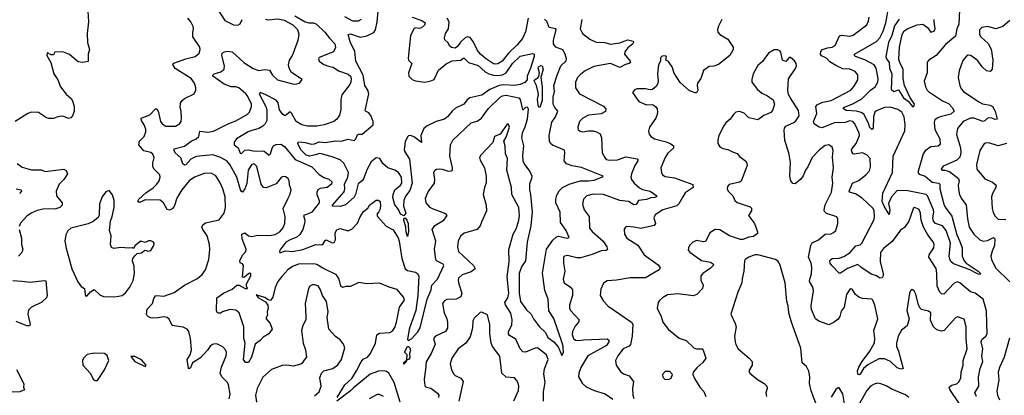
# Model space of a CAD drawing. Extents: x 1954678 to 2060275, y 904822 to 1016299.
# Tile 53 of 256: x 1968064 to 1976547, y 936995 to 940233. Entities that reach past the tile are written whole.
import ezdxf

# ---------------------------------------------------------------- set-up
doc = ezdxf.new("R2010")
doc.units = 0

msp = doc.modelspace()

# ---------------------------------------------------------------- linework, layer by layer
at = {"layer": '0CON20XD'}
for points in [[(1971445, 940253.8), (1971528.8, 940225), (1971557.5, 940205), (1971552.9, 940185), (1971525, 940163.6), (1971505, 940157.1), (1971475, 940161.5), (1971462.4, 940157.6), (1971430.5, 940095), (1971410.8, 939900.8), (1971414.2, 939884.2), (1971442.5, 939855), (1971413.1, 939775), (1971415.6, 939745), (1971445, 939716.9), (1971475.5, 939704.5), (1971555, 939695.4), (1971605, 939704.6), (1971635, 939717.9), (1971672.8, 939797.2), (1971737.2, 939852.8), (1971790.5, 939879.5), (1971865, 939884.8), (1971885, 939900.5), (1971895, 939900.5), (1971901.5, 939891.5), (1971930.9, 939865), (1972015, 939839), (1972074.6, 939784.6), (1972105, 939766.7), (1972145, 939754), (1972185, 939751), (1972223, 939757), (1972255, 939775.3), (1972310.5, 939855), (1972375, 939919.1), (1972482.6, 939942.6), (1972496.7, 939935), (1972497.6, 939915), (1972466.4, 939815), (1972435.4, 939745), (1972437.7, 939715), (1972415, 939690), (1972376.2, 939673.8), (1972325, 939664.4), (1972235, 939671.8), (1972195, 939665.2), (1972115, 939631.3), (1972045, 939582.5), (1971941.7, 939558.3), (1971918.5, 939541.5), (1971889.4, 939505), (1971819.8, 939470.2), (1971788.9, 939445), (1971753, 939397), (1971724, 939376), (1971652.5, 939355), (1971575, 939317.6), (1971544.8, 939295.2), (1971519.6, 939235), (1971526.7, 939175), (1971465, 939220.6), (1971435, 939234.2), (1971415, 939230.8), (1971405, 939222), (1971385, 939180), (1971377.9, 939115), (1971381.8, 939095), (1971421.2, 939031.2), (1971445.9, 938824.1), (1971425, 938761.2), (1971387.1, 938712.9), (1971373.5, 938675), (1971371.1, 938625), (1971390, 938565), (1971375, 938541.2), (1971344, 938555), (1971326.6, 938596.6), (1971296.2, 938636.2), (1971279.7, 938699.7), (1971282.1, 938725), (1971297.5, 938765), (1971344.2, 938805), (1971357.6, 938825), (1971352.8, 938875), (1971326.7, 938915), (1971295, 938936.8), (1971236.5, 938955), (1971192.8, 938992.8), (1971165.9, 939035.9), (1971135, 939042.3), (1971092.9, 939007.1), (1971056.9, 938943.1), (1971025, 938860), (1971015, 938844.3), (1970981.3, 938818.7), (1970956.6, 938725), (1970945, 938703.9), (1970872.2, 938637.8), (1970825, 938623.5), (1970758.8, 938625), (1970758.9, 938635), (1970859.7, 938750.2), (1970865.4, 938775), (1970864, 938815), (1970891.5, 938875), (1970897.5, 938915), (1970857.5, 938995), (1970825, 939023.3), (1970755, 939051.5), (1970665, 939077.8), (1970645, 939078.5), (1970625, 939069.3), (1970565, 939056.7), (1970532.1, 939065), (1970485, 939111.2), (1970460.6, 939165), (1970465, 939181.2), (1970525, 939174.4), (1970578.5, 939158.5), (1970605, 939162.1), (1970645, 939179.5), (1970695, 939175.2), (1970785, 939189.8), (1970835, 939185.2), (1970895, 939202.1), (1970945, 939191.1), (1970960.5, 939205), (1970975, 939239.2), (1970985, 939245.7), (1971015, 939246.7), (1971109.5, 939325), (1971110.5, 939355), (1971092.4, 939402.4), (1971071.1, 939431.1), (1971043.1, 939443.1), (1971040, 939450), (1971071.1, 939595), (1971064, 939625), (1971038.6, 939665), (1971022.6, 939755), (1970959.2, 939875), (1970950.7, 939960.7), (1970913.7, 940033.7), (1970895.5, 940105), (1970915, 940112.1), (1970997.2, 940082.8), (1971055, 940093.8), (1971115, 940121.5), (1971128.8, 940145), (1971144.6, 940215), (1971156.1, 940335)], [(1976160.7, 940315), (1976155.5, 940195), (1976136.9, 940155), (1976128, 940092), (1976041.8, 940018.2), (1975960, 939925), (1975895.8, 939884.2), (1975882.7, 939867.3), (1975881.4, 939775), (1975857.7, 939702.3), (1975867.1, 939655), (1975881.4, 939625), (1975892.9, 939615), (1976015.9, 939534.1), (1976065, 939509.4), (1976096.9, 939475), (1976114.3, 939445), (1976085, 939418.6), (1975994.2, 939395), (1975967.5, 939385), (1975949.8, 939370.2), (1975943.6, 939346.4), (1975949.1, 939285), (1975990.7, 939205), (1975994.4, 939155.6), (1975977, 939143), (1975915, 939135.4), (1975865, 939102.5), (1975848.5, 939075), (1975801.8, 938915), (1975815, 938901.1), (1975865, 938883.5), (1975925, 938832.4), (1975982.4, 938822.4), (1975992.2, 938815), (1975990.9, 938775), (1976025, 938641.4), (1976036.2, 938616.2), (1976095, 938538), (1976136.8, 938376.8), (1976165, 938322), (1976183.5, 938265), (1976183.9, 938193.9), (1976201.4, 938155), (1976219.4, 938135), (1976322.2, 938065), (1976342.5, 938045), (1976335, 938037.5), (1976315, 938042.5), (1976245, 938079.4), (1976109.2, 938129.2), (1976087.8, 938147.8), (1976077.1, 938167.1), (1976072.4, 938195), (1976084.1, 938305), (1976045.4, 938415.4), (1976015, 938455.3), (1975955, 938474.6), (1975937.1, 938495), (1975932.5, 938525), (1975940.8, 938575), (1975938.4, 938595), (1975885.9, 938715), (1975875, 938726.1), (1975715, 938758.5), (1975625, 938760), (1975573.8, 938705), (1975548.9, 938648.9), (1975561.1, 938595), (1975555, 938553.8), (1975512.7, 938625), (1975496.2, 938666.2), (1975501.9, 938738.1), (1975583.1, 938915), (1975590.3, 939055), (1975689.4, 939275), (1975693.7, 939325), (1975683.6, 939395), (1975663.1, 939435), (1975629.2, 939459.2), (1975565, 939480), (1975515, 939475.8), (1975445, 939447.9), (1975432.3, 939435), (1975420, 939395), (1975418.7, 939295), (1975405, 939286.2), (1975386, 939305), (1975378.5, 939335), (1975337.6, 939417.6), (1975315, 939433.1), (1975275, 939444.2), (1975185, 939450), (1975160.9, 939465), (1975163.1, 939475), (1975242.6, 939507.4), (1975318.3, 939551.7), (1975394.2, 939625.8), (1975433.8, 939655), (1975457.5, 939695), (1975460.7, 939725), (1975443.6, 939815), (1975426.6, 939845), (1975345, 939886.5), (1975264.4, 939914.4), (1975255.5, 939925), (1975255.5, 939935), (1975446.3, 940043.7), (1975475, 940075.5), (1975502.7, 940135), (1975525, 940204.2), (1975548.3, 940331.7)], [(1968650.8, 940305), (1968655.7, 940215), (1968645.6, 940115), (1968648.6, 940035), (1968664.4, 939975), (1968653.3, 939935), (1968655, 939873.3), (1968605, 939863.8), (1968568.3, 939868.3), (1968493.6, 939933.6), (1968435, 939956), (1968368.3, 939951.7), (1968355, 939930), (1968335, 939930), (1968305, 939947.5), (1968300, 939945), (1968297.5, 939925), (1968332.5, 939862.5), (1968359.2, 939765), (1968394, 939715), (1968416.2, 939655), (1968465, 939591.2), (1968509.7, 939549.7), (1968523.3, 939525), (1968534.2, 939484.2), (1968534.2, 939445), (1968519.2, 939405), (1968505, 939386), (1968485, 939380), (1968445, 939399.2), (1968425, 939400), (1968385, 939393.1), (1968355, 939380), (1968315, 939380), (1968295, 939386.5), (1968225, 939433.1), (1968165, 939435.5), (1968135, 939423.3), (1968025, 939353.8)], [(1969869.2, 936965), (1969878.7, 937005), (1969864.6, 937085), (1969853.6, 937105), (1969804.8, 937154.8), (1969792, 937185), (1969803, 937237), (1969844.2, 937335), (1969846, 937365), (1969837.3, 937387.3), (1969813.6, 937413.6), (1969767.5, 937435), (1969745, 937438.8), (1969725, 937434), (1969705, 937419.2), (1969682.5, 937385), (1969621.8, 937318.3), (1969553.1, 937275), (1969535, 937230.8), (1969525, 937222.9), (1969517.5, 937225), (1969507.6, 937302.4), (1969533.5, 937345), (1969543.4, 937386.6), (1969536.9, 937485), (1969522, 937545), (1969506.7, 937565), (1969473.2, 937583.2), (1969378.1, 937598.1), (1969351.1, 937651.1), (1969335, 937666.9), (1969305, 937672.2), (1969255, 937663.2), (1969205, 937659.2), (1969185, 937664.6), (1969165, 937677.9), (1969157.1, 937695), (1969163.8, 937736.2), (1969208.5, 937785), (1969220.8, 937829.2), (1969235, 937851.2), (1969245, 937855.7), (1969305, 937849.2), (1969395, 937880.6), (1969484.2, 937945), (1969595, 938002), (1969636, 938035), (1969665, 938076.7), (1969694, 938165), (1969702.3, 938247.7), (1969700, 938295), (1969679.8, 938369.8), (1969640.8, 938425), (1969634, 938445), (1969641.2, 938465), (1969665, 938482.9), (1969782.1, 938507.9), (1969826.5, 938565), (1969836.9, 938615), (1969833.4, 938706.6), (1969815.6, 938775), (1969789.2, 938830.8), (1969755, 938886.9), (1969715, 938909.5), (1969655, 938907.3), (1969569.2, 938875), (1969525, 938843.6), (1969460, 938765), (1969417.1, 938695), (1969396.2, 938623.8), (1969378, 938602), (1969355, 938591.1), (1969335, 938595.8), (1969302.7, 938655), (1969275, 938676.4), (1969145, 938678.5), (1969105, 938658.6), (1969085, 938660), (1969084.2, 938675), (1969092, 938685), (1969150.6, 938739.4), (1969215, 938784.4), (1969244.4, 938815), (1969265.6, 938845), (1969275.7, 938875), (1969271.2, 938895), (1969223.6, 938943.6), (1969211.9, 938965), (1969210, 938995), (1969222.9, 939045), (1969212.6, 939072.6), (1969195, 939089.2), (1969135, 939101.1), (1969091.4, 939155), (1969097.5, 939185), (1969136.9, 939225), (1969151.8, 939265), (1969149.8, 939289.8), (1969136.7, 939326.7), (1969113.1, 939365), (1969110, 939385), (1969185, 939411.8), (1969235, 939465.7), (1969245, 939463.8), (1969258.1, 939445), (1969277.5, 939355), (1969293.1, 939335), (1969323.6, 939313.6), (1969406.4, 939313.6), (1969442.7, 939337.3), (1969454, 939355), (1969459.2, 939385), (1969455.6, 939445), (1969446.9, 939475), (1969450, 939515), (1969462.9, 939535), (1969485, 939552.9), (1969566.3, 939593.7), (1969580.8, 939625), (1969581.4, 939645), (1969570, 939685), (1969541.1, 939725), (1969403.1, 939813.1), (1969384.2, 939845.8), (1969391.9, 939858.1), (1969495.5, 939894.5), (1969575, 939914.4), (1969610.8, 939945), (1969618.6, 939975), (1969615.7, 939995), (1969555.5, 940085.5), (1969555.5, 940124.5), (1969561.9, 940155), (1969558.1, 940175), (1969540, 940215), (1969512.2, 940245)], [(1969774.4, 940315), (1969832.9, 940225), (1969905, 940188.6), (1969945, 940186.2), (1969965, 940196.7), (1969981.4, 940235)], [(1970435, 940264.8), (1970525, 940213.9), (1970555, 940206.7), (1970596.9, 940206.9), (1970621.5, 940195), (1970692.7, 940125), (1970732.3, 940072.3), (1970779.2, 940025), (1970786, 939994), (1970766.9, 939955), (1970643.3, 939906.7), (1970637.8, 939895), (1970643.8, 939875), (1970685, 939847.6), (1970725, 939831.1), (1970765, 939822.9), (1970811.3, 939791.3), (1970895, 939762.2), (1970913.3, 939745), (1970919.6, 939725), (1970918.2, 939695), (1970908.9, 939675), (1970838.5, 939585), (1970831.1, 939545), (1970830.5, 939459.5), (1970819.7, 939410.3), (1970797.5, 939375), (1970770, 939355), (1970686.2, 939325), (1970624.7, 939315.3), (1970545, 939314.1), (1970496.2, 939325), (1970445, 939355.6), (1970407.2, 939427.2), (1970395, 939439.4), (1970355, 939407.8), (1970345, 939406.7), (1970331.9, 939415), (1970302.7, 939455), (1970292.1, 939515), (1970275, 939538.1), (1970185, 939585.5), (1970135, 939603.8), (1970128, 939595), (1970186.2, 939485), (1970192.2, 939455), (1970192.1, 939365), (1970179.5, 939335), (1970159.4, 939315), (1970125, 939294.2), (1970056.3, 939273.7), (1970031.4, 939265), (1969932.9, 939207.1), (1969912.1, 939177.9), (1969913.3, 939155), (1969947.7, 939127.7), (1969965, 939082), (1969975, 939080), (1970005, 939106.6), (1970035, 939109.7), (1970075, 939102.5), (1970169.1, 939099.1), (1970215, 939065.6), (1970225, 939076.9), (1970239.1, 939125), (1970252.1, 939145), (1970275, 939157.2), (1970315, 939160.4), (1970345, 939140.9), (1970436.6, 939026.6), (1970580, 938965), (1970645, 938899.2), (1970685, 938872.5), (1970727, 938857), (1970753.3, 938835), (1970751.2, 938815), (1970712.5, 938785), (1970652.7, 938777.3), (1970632.9, 938765), (1970622.9, 938745), (1970623.2, 938725), (1970644.7, 938674.7), (1970644.6, 938655), (1970581.8, 938575), (1970544.7, 938555.3), (1970510, 938545), (1970520.3, 938505), (1970518.4, 938475), (1970502.5, 938425), (1970479.1, 938380.9), (1970452.8, 938357.2), (1970393.9, 938336.1), (1970356.2, 938313.8), (1970306.9, 938245), (1970301.4, 938235), (1970305, 938224.3), (1970355, 938239.2), (1970415.9, 938235.9), (1970505, 938252.5), (1970615, 938295.7), (1970666.7, 938293.3), (1970678.7, 938301.3), (1970695, 938330.8), (1970705, 938334.3), (1970755, 938308.9), (1970775, 938311.4), (1970784.5, 938335), (1970783.2, 938395), (1970797.6, 938422.4), (1970826, 938434), (1970895, 938412.3), (1970930, 938430), (1970975, 938478.6), (1970997.3, 938532.7), (1971025, 938578.6), (1971062.7, 938607.3), (1971077, 938633), (1971135, 938677.5), (1971155, 938677.5), (1971170, 938665), (1971172.5, 938625), (1971167.1, 938595), (1971157, 938577), (1971140, 938555), (1971146.9, 938535), (1971221.9, 938451.9), (1971281.9, 938421.9), (1971325, 938352.9), (1971334.8, 938324.8), (1971356.3, 938175), (1971384.4, 938085), (1971405, 938071.5), (1971475, 938057.5), (1971491.8, 938045), (1971503.1, 938025), (1971493.9, 937855), (1971476.8, 937725), (1971418.4, 937565), (1971405.6, 937475), (1971415, 937466.7), (1971439, 937481), (1971495, 937542), (1971515, 937576.7), (1971575.7, 937825), (1971608.1, 937905), (1971614.6, 937945), (1971663.8, 937996.2), (1971717.1, 938115), (1971712, 938125), (1971656, 938155), (1971650.4, 938165), (1971637.5, 938255), (1971648.5, 938325), (1971617.3, 938425), (1971641.7, 938458.3), (1971718, 938505), (1971747.1, 938545), (1971735, 938559.1), (1971621, 938601), (1971599.4, 938615), (1971565.5, 938655), (1971560.8, 938695), (1971582.5, 938747.5), (1971637.1, 938825), (1971641.4, 938855), (1971631.2, 938915), (1971640, 938935), (1971655, 938944), (1971685, 938946.7), (1971705, 938945.6), (1971755, 938927.9), (1971781.3, 938928.7), (1971792, 938935), (1971793.1, 938955), (1971770.5, 939055), (1971774.4, 939154.4), (1971795, 939194.2), (1971955, 939344.2), (1972005, 939358.1), (1972044.2, 939385), (1972100, 939465), (1972205, 939565.3), (1972225, 939577.2), (1972255, 939581.3), (1972365, 939558.5), (1972375, 939544.2), (1972395, 939460), (1972405, 939457.5), (1972425, 939478.9), (1972435, 939480.6), (1972445.3, 939465), (1972436.2, 939375), (1972416.8, 939305), (1972393.2, 939255), (1972387.8, 939215), (1972404.7, 939145), (1972395.7, 939065), (1972398.4, 939015), (1972412.9, 938985), (1972459.6, 938925), (1972476.4, 938885), (1972474.6, 938865), (1972455.3, 938815), (1972456.2, 938765), (1972465.7, 938725), (1972480, 938575), (1972469.1, 938455), (1972437.1, 938315), (1972421.5, 938155), (1972387.3, 938102.7), (1972367.6, 938045), (1972367.9, 937875), (1972379.6, 937805), (1972431.2, 937731.2), (1972471.8, 937695), (1972490.4, 937655), (1972541.5, 937585), (1972595.2, 937535.2), (1972615, 937493.3), (1972665, 937454.5), (1972704.1, 937414.1), (1972735, 937338.8), (1972749.6, 937365), (1972746, 937415), (1972736.5, 937446.5), (1972665, 937658), (1972623.3, 937723.3), (1972616.7, 937825), (1972587.4, 937897.4), (1972567.1, 938047.1), (1972604.2, 938255), (1972657.4, 938332.6), (1972685, 938358.9), (1972705, 938366.5), (1972781.7, 938348.3), (1972798.8, 938355), (1972773.1, 938415), (1972723.6, 938483.6), (1972721.2, 938575), (1972684, 938655), (1972682.8, 938685), (1972690.9, 938719.1), (1972712.3, 938757.7), (1972741.4, 938785), (1972798.6, 938815), (1972865.5, 938834.5), (1972895, 938842.5), (1972965, 938842.6), (1973015, 938849.7), (1973080, 938875), (1973091.2, 938885), (1972905, 938958.1), (1972823.1, 938973.1), (1972775, 938989.5), (1972754.4, 939015), (1972762.2, 939085), (1972757.1, 939107.1), (1972655, 939150), (1972636.5, 939166.5), (1972627.7, 939185), (1972626.4, 939235), (1972649.4, 939350.6), (1972681.2, 939395), (1972699.7, 939445), (1972673.9, 939475), (1972659.6, 939505), (1972659.1, 939565), (1972672.7, 939615), (1972666.7, 939665), (1972694.1, 939755.9), (1972727.4, 939835), (1972772.9, 939877.1), (1972775.2, 939895), (1972764.4, 939935), (1972745, 939973.8), (1972684.7, 939994.7), (1972663.3, 940023.3), (1972661.8, 940055), (1972685.7, 940145), (1972682.7, 940152.7), (1972626.2, 940166.2), (1972605, 940218), (1972585, 940238)], [(1971005, 940233.3), (1970981.4, 940221.4), (1970935, 940220.9), (1970865, 940256.7)], [(1972443.7, 940246.3), (1972421.2, 940128.8), (1972395, 940070.8), (1972350.8, 940015), (1972275, 939944.5), (1972219.6, 939875), (1972185, 939851.3), (1972165, 939848), (1972145, 939853.2), (1972077.6, 939897.6), (1972035, 939934.4), (1972007.1, 939967.1), (1971970.5, 940045), (1971945, 940078.9), (1971925, 940083.6), (1971901.4, 940075), (1971860.8, 940039.2), (1971835, 940000.6), (1971815, 939987.8), (1971785, 939993.1), (1971769.2, 940005), (1971752, 940035), (1971727.9, 940057.9), (1971723.2, 940076.8)], [(1971723.2, 940076.8), (1971732.5, 940115), (1971758.8, 940155), (1971765.3, 940215), (1971748.5, 940245)], [(1975425, 938588), (1975415, 938606.7), (1975323.3, 938693.3), (1975265, 938732.3), (1975214.6, 938744.6), (1975210.8, 938755), (1975238.8, 938825), (1975292.6, 938847.4), (1975354.2, 938895), (1975385, 938928.8), (1975395.6, 938965), (1975390, 939035), (1975365.5, 939065.5), (1975325, 939084.4), (1975255, 939072.2), (1975245, 939075.7), (1975232.9, 939092.9), (1975231.8, 939115), (1975272, 939165), (1975299.1, 939235), (1975297.3, 939255), (1975260.5, 939335), (1975241.4, 939355), (1975215, 939360.4), (1975175, 939346.9), (1975085, 939343.3), (1974975, 939301.6), (1974945, 939308.1), (1974910.2, 939335), (1974901.8, 939355), (1974932.9, 939425), (1974924.4, 939485), (1974937.9, 939502.1), (1974985, 939520.9), (1975055, 939537.5), (1975224, 939625), (1975255, 939660), (1975284.3, 939715), (1975285, 939757.5), (1975261.2, 939785), (1975216.7, 939805), (1975155, 939810), (1975095, 939838.4), (1975045, 939868.2), (1975015, 939900.4), (1974971.8, 939921.8), (1974962.5, 939935), (1974965, 939958), (1974982, 939975), (1975025, 939991.3), (1975065, 939996.2), (1975090.5, 940009.5), (1975126.2, 940093.8), (1975145, 940099.2), (1975215, 940091.1), (1975245, 940098.1), (1975361.3, 940188.7), (1975377.5, 940222.5), (1975382.1, 940255)], [(1969812, 937715), (1969795, 937703.3), (1969772.9, 937702.9), (1969765, 937710), (1969760, 937725), (1969763.8, 937835), (1969820, 937875), (1969895, 937910.8), (1969935, 937943.6), (1969955, 937943.3), (1970006.2, 937915), (1970028, 937915), (1970018.2, 937935), (1970019.6, 937955), (1970056.5, 938025), (1970056, 938045), (1970045, 938049.2), (1969995, 938009.2), (1969983.4, 938013.4), (1969993.1, 938115), (1969985, 938129.2), (1969965, 938136.7), (1969960, 938155), (1969985, 938202), (1970012.5, 938235), (1970016, 938255), (1969979.6, 938345), (1969976.9, 938383.1), (1970005, 938394.2), (1970035, 938370.5), (1970064.6, 938364.6), (1970115, 938376.5), (1970216.7, 938373.3), (1970265, 938380), (1970305, 938404.4), (1970330.5, 938435), (1970347.3, 938475), (1970350.4, 938535), (1970335.4, 938605), (1970378.6, 938695), (1970395, 938727.5), (1970402.2, 938765), (1970388.7, 938808.7), (1970387, 938847), (1970377.5, 938865), (1970355, 938878.6), (1970335, 938882), (1970317.3, 938872.7), (1970275, 938816.9), (1970187.1, 938782.9), (1970165.3, 938785.3), (1970144.6, 938815), (1970108.3, 938968.3), (1970085, 938990), (1970065, 938984), (1970055, 938974), (1970031.5, 938935), (1970020.7, 938819.3), (1970005, 938774), (1969985, 938746), (1969975, 938751.2), (1969967.4, 938767.4), (1969935.7, 938875), (1969875.2, 938985.2), (1969848.9, 939015), (1969788.2, 939048.2), (1969727.8, 939067.8), (1969585.2, 939054.8), (1969540.1, 939029.9), (1969495, 938982), (1969485, 938978), (1969470.5, 938990.5), (1969452.7, 939042.7), (1969404.4, 939085), (1969394.4, 939105), (1969395, 939118.8), (1969485, 939143.1), (1969542, 939185), (1969584, 939206), (1969606.2, 939225), (1969617, 939273), (1969685, 939263.8), (1969735, 939271.5), (1969865, 939337.9), (1969925, 939360.9), (1970025.3, 939414.7), (1970045, 939436.7), (1970060.5, 939485), (1970060.8, 939505), (1970028.2, 939575), (1970012.5, 939595), (1969953.1, 939645), (1969925, 939654.2), (1969885, 939655.3), (1969825, 939677.2), (1969728.6, 939745), (1969727.5, 939755), (1969738.8, 939765), (1969797.9, 939782.1), (1969825.6, 939805), (1969827.9, 939835), (1969806.1, 939923.9), (1969808.5, 939945), (1969830, 939955), (1969855, 939960.2), (1969894.2, 939955), (1969995, 939862.5), (1970075, 939811.8), (1970125, 939795.4), (1970175, 939804.7), (1970216.3, 939796.3), (1970242, 939755), (1970285, 939714.2), (1970415, 939680), (1970435, 939677.5), (1970475, 939686.7), (1970498.3, 939718.3), (1970407.3, 939777.3), (1970386.5, 939815), (1970380.4, 939845), (1970387.7, 939885), (1970415.9, 939925), (1970464.5, 940055), (1970470.8, 940105), (1970460, 940145), (1970420.9, 940185), (1970345, 940226.1), (1970287.4, 940237.4), (1970205, 940227.3), (1970184.6, 940234.6)], [(1972908.7, 940235), (1972891.8, 940155), (1972912.9, 940115), (1972975, 940064.4), (1973030.2, 940040.2), (1973105, 940035.4), (1973155, 940020.4), (1973235, 940032.8), (1973305, 940058.8), (1973348.3, 940048.3), (1973351.5, 940035), (1973345.5, 940025), (1973305, 939989.6), (1973278.9, 939955), (1973276.2, 939935), (1973296.5, 939906.5), (1973324.4, 939875), (1973326.2, 939863.8), (1973316.2, 939853.8), (1973282.4, 939847.6), (1973235, 939820.6), (1973155, 939855.5), (1973012, 939828), (1972935, 939791.1), (1972897.6, 939762.4), (1972871.4, 939735), (1972851.9, 939695), (1972852.9, 939645), (1972887.5, 939595), (1973095, 939488.1), (1973114.3, 939465), (1973110, 939440), (1973075, 939421.4), (1972965, 939410), (1972915, 939384), (1972886, 939355), (1972872, 939305), (1972874.3, 939284.3), (1972891.7, 939271.7), (1972915, 939267.5), (1972964.4, 939275.6), (1973005, 939274.4), (1973035, 939265.6), (1973065, 939247.5), (1973075.4, 939214.6), (1973082.5, 939085), (1973104.3, 939044.3), (1973117.6, 939027.6), (1973148.7, 939021.3), (1973215, 939025.5), (1973285, 939049.6), (1973384.3, 939034.3), (1973393.8, 939025), (1973391.2, 939015), (1973364.1, 938975.9), (1973334.4, 938905), (1973328.9, 938875), (1973334.4, 938855), (1973356.9, 938825), (1973403.9, 938783.9), (1973430.3, 938770.3), (1973495, 938753.3), (1973552.9, 938715), (1973547.5, 938705), (1973535, 938700.7), (1973502.8, 938697.2), (1973465, 938683.2), (1973395, 938675.2), (1973375, 938640), (1973355, 938635.4), (1973308.6, 938665), (1973233.5, 938673.5), (1973095, 938725.4), (1973005, 938727.7), (1972950, 938715), (1972921.5, 938685), (1972912.6, 938642.6), (1972926.7, 938595), (1972970.5, 938535), (1972974.7, 938434.7), (1972995, 938405.6), (1973091.1, 938325), (1973122.5, 938275), (1973127.7, 938252.3), (1973117.3, 938242.7), (1973075, 938241.5), (1972995, 938208.2), (1972895, 938180.5), (1972865, 938179.4), (1972785, 938200), (1972756.7, 938195), (1972750, 938185), (1972750, 938135), (1972762, 938065), (1972745.7, 937995), (1972756.2, 937965), (1972808.3, 937928.3), (1972827.1, 937905), (1972825.6, 937855), (1972801.1, 937775), (1972800.6, 937745), (1972810.8, 937725), (1972883.8, 937645), (1972878.8, 937625), (1972848.9, 937591.1), (1972827.8, 937545), (1972825, 937520), (1972834.4, 937485), (1972851.4, 937471.4), (1972875, 937466.7), (1972925, 937474.5), (1973125, 937481.2), (1973141.2, 937471.2), (1973140.8, 937455), (1973118.5, 937425), (1973095, 937410.8), (1972957.8, 937335), (1972898.5, 937235), (1972880.6, 937185), (1972879.4, 937155), (1972910.2, 937100.2), (1972945, 937068.9), (1973015, 937036.2), (1973108, 937008), (1973175, 936962.5)], [(1974114.2, 940235), (1974084.1, 940175.9), (1974076.7, 940145), (1974080, 940125), (1974096.7, 940105), (1974165.8, 940065), (1974210.8, 939995), (1974210.8, 939975), (1974181.4, 939925), (1974085, 939847.5), (1974045, 939833.1), (1974005, 939828.6), (1973956.7, 939795), (1973931.2, 939725), (1973904.2, 939685), (1973900.6, 939665), (1973907.1, 939625), (1973895, 939603.3), (1973885, 939601.2), (1973835, 939618.1), (1973755, 939692.5), (1973701.7, 939771.7), (1973685.8, 939825), (1973666.7, 939855), (1973655, 939872.5), (1973630, 939885), (1973637.5, 939915), (1973625, 939922.5), (1973600.5, 939919.5), (1973583.8, 939905), (1973586.2, 939875), (1973569.2, 939845), (1973560.6, 939765), (1973564.4, 939705), (1973562.9, 939685), (1973550.9, 939659.1), (1973515, 939630), (1973495, 939627.5), (1973455, 939637.5), (1973385, 939636.2), (1973361.7, 939628.3), (1973343.8, 939605), (1973397.7, 939527.7), (1973465, 939499.2), (1973515, 939502), (1973541.2, 939485), (1973555.7, 939465), (1973560.6, 939435), (1973556.9, 939415), (1973544.4, 939385), (1973489.2, 939305), (1973482.3, 939272.3), (1973486, 939245), (1973502, 939225), (1973533.8, 939205), (1973635, 939178.8), (1973675, 939163.1), (1973698.1, 939145), (1973698.1, 939125), (1973648.3, 939081.7), (1973625.6, 939045), (1973588.1, 938955), (1973592.5, 938915), (1973602, 938895), (1973625, 938881.1), (1973705, 938869.6), (1973862.5, 938812.5), (1973865.7, 938785), (1973798.5, 938741.5), (1973777.2, 938705), (1973743.3, 938646.7), (1973725, 938628.3), (1973604.2, 938595), (1973538.6, 938551.4), (1973527.3, 938525), (1973542.9, 938475), (1973531.5, 938458.5), (1973415, 938433.5), (1973355, 938445.6), (1973295, 938449.2), (1973283.3, 938445), (1973271.7, 938428.3), (1973274.4, 938385), (1973295, 938350.8), (1973389.5, 938289.5), (1973445.6, 938205), (1973565, 938119.4), (1973582.9, 938095), (1973573.6, 938076.4), (1973455, 938008.9), (1973325, 938007.3), (1973205, 937986.7), (1973125, 937981.4), (1973095, 937961.2), (1973069.7, 937910.3), (1973064.2, 937855), (1973095.4, 937805.4), (1973135, 937764.4), (1973335, 937624.4), (1973346.6, 937606.6), (1973341.5, 937505), (1973326.6, 937433.4), (1973315, 937420), (1973263.5, 937396.5), (1973216.7, 937335), (1973196.9, 937295), (1973201.9, 937255), (1973239.3, 937199.3), (1973265, 937181.4), (1973315, 937161.9), (1973352.5, 937115), (1973342.9, 937055), (1973346.7, 936996.7), (1973356.1, 936966.1)], [(1975642.1, 940237.9), (1975601.2, 940178.8), (1975577.5, 940095), (1975550.7, 940035), (1975527.8, 939915), (1975533.3, 939895), (1975555, 939863.3), (1975559.1, 939815), (1975579.1, 939765), (1975572.5, 939632.5), (1975596.4, 939613.6), (1975635, 939626.7), (1975680, 939560), (1975719.5, 939529.5), (1975755, 939485.7), (1975768.1, 939481.9), (1975774.4, 939505), (1975733.8, 939563.8), (1975686.7, 939665), (1975676.4, 939725), (1975674.4, 939805), (1975649.4, 939855), (1975639.5, 939889.5), (1975643.3, 939995), (1975666.6, 940105), (1975683.4, 940136.6), (1975715, 940158.2), (1975795, 940188.4), (1975844.7, 940194.7), (1975886.8, 940166.8), (1975915, 940124.2), (1975943.3, 940135), (1975950.6, 940155), (1975941.5, 940215), (1975944.1, 940235)], [(1976595, 940225.6), (1976535, 940174.4), (1976475, 940154.2), (1976405, 940172.9), (1976353.3, 940165), (1976332.5, 940145), (1976332.9, 940105), (1976345.5, 940085.5), (1976408.8, 940028.8), (1976435, 939977.5), (1976449.4, 939885), (1976442.9, 939805), (1976425, 939786), (1976393, 939793), (1976355, 939826), (1976317.8, 939877.8), (1976288, 939905), (1976255, 939924.2), (1976235, 939925.8), (1976220.3, 939919.7), (1976188.8, 939881.2), (1976157.2, 939792.8), (1976148.9, 939735), (1976164.6, 939664.6), (1976176, 939636), (1976194.1, 939614.1), (1976326.9, 939525), (1976358.7, 939508.7), (1976425.3, 939495.3), (1976445, 939484.4), (1976467.7, 939445), (1976486, 939375), (1976466.9, 939373.1), (1976440, 939385), (1976412.6, 939387.4), (1976398.3, 939381.7), (1976380.5, 939359.5), (1976365.6, 939354.4), (1976285, 939383.1), (1976255, 939383.8), (1976193.1, 939355), (1976144.4, 939295), (1976134.5, 939244.5), (1976168.6, 939128.6), (1976171.5, 939085), (1976162.6, 939047.4), (1976139.3, 939020.7), (1976019.9, 938970.1), (1976003.9, 938945), (1976015, 938936.4), (1976035, 938936.9), (1976075.3, 938925.3), (1976152.3, 938865), (1976158.2, 938845), (1976150, 938805), (1976151.1, 938771.1), (1976161.7, 938721.7), (1976181.9, 938685), (1976217.9, 938637.9), (1976229.6, 938515), (1976245.3, 938445.3), (1976283.8, 938383.8), (1976335, 938334.4), (1976363.9, 938323.9), (1976401.1, 938328.9), (1976454.2, 938354.2), (1976464.3, 938345), (1976462.2, 938285), (1976441.5, 938238.5), (1976431.8, 938195), (1976435.6, 938165.6), (1976470.5, 938095), (1976595, 937972.5)], [(1976160.9, 936920.9), (1976078.5, 937045), (1976071.5, 937065), (1976095, 937082.1), (1976139.2, 937095), (1976158.1, 937115), (1976171.9, 937145), (1976175.5, 937195), (1976193.1, 937255), (1976193.3, 937295), (1976227.3, 937395), (1976218.3, 937478.3), (1976219.2, 937585), (1976201.2, 937651.2), (1976145, 937672), (1976125, 937661.2), (1976028, 937555), (1976005, 937547.1), (1975965, 937558.6), (1975936.4, 937586.4), (1975912, 937642), (1975915.4, 937705.4), (1975895, 937720.6), (1975835, 937734.3), (1975819.7, 937749.7), (1975804.3, 937784.3), (1975785, 937867.5), (1975770, 937895), (1975753.6, 937906.4), (1975737.5, 937895), (1975730, 937875), (1975706.2, 937725), (1975727.5, 937655), (1975711.2, 937595), (1975662.7, 937557.3), (1975632.5, 937505), (1975617.1, 937445), (1975618.5, 937415), (1975636, 937376), (1975676.2, 937225), (1975655, 937220.8), (1975625, 937232.5), (1975565.2, 937285.2), (1975515, 937310.4), (1975465, 937309.6), (1975371.9, 937258.1), (1975335.3, 937224.7), (1975305, 937177.1), (1975295, 937172.2), (1975285, 937176.7), (1975282.8, 937205), (1975295, 937237.5), (1975322.1, 937285), (1975389.6, 937375), (1975427.4, 937447.4), (1975432.3, 937485), (1975422.9, 937555), (1975457.6, 937655), (1975430.7, 937770.7), (1975415, 937813.8), (1975405, 937822.9), (1975325, 937829.2), (1975295, 937840), (1975265, 937863.8), (1975235, 937908.8), (1975218.3, 937911.7), (1975187.5, 937865), (1975166.4, 937755), (1975141.1, 937718.9), (1975129.2, 937675), (1975115, 937650), (1975082.5, 937625), (1975035, 937602.9), (1974990.7, 937619.3), (1974947.9, 937635), (1974919.5, 937655), (1974885.4, 937735), (1974884.1, 937765), (1974902.5, 937895), (1974897.8, 937927.8), (1974870, 937975), (1974870.5, 937995), (1974886.7, 938043.3), (1974887.9, 938095), (1974882.5, 938135), (1974861.1, 938185), (1974879.6, 938285), (1974891.6, 938308.4), (1974946.3, 938333.7), (1975005, 938384.2), (1975055, 938386.9), (1975075, 938397.5), (1975095, 938416.7), (1975114.2, 938475), (1975113.6, 938513.6), (1975105, 938532.5), (1975015, 938561.8), (1974998.5, 938578.5), (1974994.6, 938594.6), (1975005, 938635.8), (1975056.9, 938745), (1975069.3, 938825), (1975064.7, 938875.3), (1975075.6, 938955), (1975067.3, 939047.3), (1975071.5, 939105), (1975062.8, 939132.8), (1975035, 939152.9), (1975005, 939149.2), (1974955, 939111.9), (1974892.7, 939045), (1974854.5, 938965), (1974834.3, 938935.8), (1974815, 938887.5), (1974795, 938858.6), (1974745, 938817.8), (1974725, 938820.5), (1974707.7, 938845), (1974700, 938885), (1974705.6, 939005), (1974689.6, 939085), (1974655, 939192.5), (1974650.9, 939279.1), (1974653.5, 939296.5), (1974665, 939314.3), (1974745, 939351.4), (1974778.9, 939405), (1974775, 939448.8), (1974701.2, 939561.2), (1974688.3, 939588.3), (1974682.5, 939625), (1974686.8, 939723.2), (1974748.7, 939811.3), (1974757.5, 939835), (1974754.2, 939855), (1974738.7, 939878.7), (1974705, 939907.5), (1974695, 939907.5), (1974665, 939873.3), (1974635, 939882.5), (1974621.7, 939951.7), (1974615, 939962.5), (1974595, 939973.3), (1974565, 939972.5), (1974515, 939943.3), (1974465, 939873.3), (1974425, 939836.7), (1974383.8, 939765), (1974371.7, 939718.3), (1974373.3, 939695), (1974422.1, 939632.1), (1974458.7, 939598.7), (1974506.2, 939576.2), (1974555, 939541.2), (1974568, 939505), (1974553.8, 939455), (1974535, 939432), (1974475, 939406), (1974425, 939368.8), (1974347.4, 939387.4), (1974306.3, 939426.3), (1974265, 939441.9), (1974235, 939435.6), (1974213.4, 939416.6), (1974185, 939376.2), (1974148.8, 939345), (1974131.3, 939318.7), (1974088, 939235), (1974078, 939195), (1974078.8, 939165), (1974097.6, 939137.6), (1974125, 939121.9), (1974165, 939114.3), (1974205, 939094.2), (1974245, 939078), (1974265, 939054), (1974318, 939015), (1974329.2, 938995), (1974330.6, 938975), (1974280, 938840), (1974265, 938831.4), (1974177.6, 938812.4), (1974162, 938795), (1974159.2, 938775), (1974169.2, 938755), (1974208.8, 938715), (1974226, 938675), (1974245, 938658), (1974358.8, 938618.8), (1974368.3, 938608.3), (1974368, 938585), (1974343.9, 938543.9), (1974395.7, 938475), (1974421.2, 938405), (1974419.5, 938390.5), (1974385, 938363.3), (1974345, 938358.9), (1974295, 938338.2), (1974275, 938337.9), (1974178.9, 938368.9), (1974095, 938421.9), (1974054.7, 938425.3), (1974011.4, 938395), (1973976.2, 938323.8), (1973955, 938318.9), (1973895, 938328), (1973864.3, 938315.7), (1973836.2, 938285), (1973826.2, 938265), (1973823.8, 938245), (1973837.8, 938227.8), (1973937.9, 938157.9), (1974015, 938144), (1974041.2, 938125), (1974040, 938115), (1974015, 938090.8), (1973948.8, 938045), (1973932, 938025), (1973933.9, 937986.1), (1973951.4, 937945), (1973948.1, 937915), (1973898.8, 937865), (1973867.5, 937852.5), (1973735, 937870.9), (1973645, 937860.6), (1973601.2, 937835), (1973577, 937813), (1973564, 937795), (1973555.8, 937745), (1973589.4, 937675), (1973605.7, 937625), (1973655, 937562), (1973745, 937488.6), (1973806.3, 937466.3), (1973871.2, 937405), (1973895, 937395.6), (1973944.3, 937394.3), (1973952.5, 937385), (1973974.2, 937315), (1973950.9, 937279.1), (1973897.3, 937232.7), (1973866.7, 937195), (1973863.3, 937175), (1973879.3, 937139.3)], [(1972545, 939476.7), (1972535, 939481.2), (1972525.4, 939545), (1972534.2, 939585), (1972532.5, 939605), (1972515.8, 939665), (1972496.7, 939705), (1972499.4, 939715), (1972529.3, 939730.7), (1972537.5, 939742.5), (1972541.9, 939775), (1972531.9, 939815), (1972535, 939826), (1972555, 939838.8), (1972566.2, 939835), (1972574.2, 939805), (1972555.5, 939734.5), (1972564.6, 939655), (1972564.2, 939535), (1972545, 939476.7)], [(1972576.8, 936943.2), (1972578.2, 937025), (1972591.3, 937105), (1972581.1, 937181.1), (1972585.6, 937224.4), (1972616.8, 937305), (1972602.2, 937345), (1972525, 937405.4), (1972505, 937402.5), (1972423.4, 937366.6), (1972398.6, 937368.6), (1972374.8, 937394.8), (1972337.5, 937477.5), (1972285, 937510.6), (1972275.6, 937525), (1972276.5, 937545), (1972305, 937600), (1972308.2, 937645), (1972295, 937702), (1972249.4, 937775), (1972243.1, 937795), (1972268.9, 937835), (1972279.1, 937875), (1972262.8, 938015), (1972280.3, 938145), (1972279.5, 938250.5), (1972315.5, 938385), (1972343.6, 938435), (1972365, 938503.8), (1972370.9, 938545), (1972365.6, 938615), (1972304.3, 938725), (1972300.4, 938785), (1972261.4, 938935), (1972265.5, 939035.5), (1972250.8, 939075), (1972245.5, 939145), (1972235.8, 939185), (1972255, 939220), (1972284, 939305), (1972275, 939332.5), (1972265, 939333.3), (1972203.8, 939245), (1972154.7, 939225.3), (1972140, 939175), (1972036.7, 939065), (1972026.7, 939045), (1972030.5, 939020.5), (1972069.2, 938955), (1972084.4, 938885), (1972083.2, 938826.8), (1972068.1, 938785), (1972057.1, 938725), (1972084.5, 938635), (1972085.7, 938585), (1972042.1, 938487.9), (1972030.6, 938455), (1972005, 938424.2), (1971895, 938393.1), (1971863, 938367), (1971841.4, 938325), (1971835.6, 938275), (1971844.4, 938235), (1971974.7, 938115), (1971989.2, 938085), (1971955, 938060), (1971875, 938032.2), (1971845.6, 938005), (1971841.1, 937985), (1971846.3, 937956.3), (1971874.4, 937875), (1971865.8, 937845), (1971825, 937822.7), (1971745, 937821.1), (1971725, 937809.2), (1971708.1, 937785), (1971721.4, 937705), (1971744.4, 937655), (1971751.1, 937625), (1971751.1, 937575), (1971733.6, 937546.4), (1971646.3, 937503.7), (1971628.1, 937485), (1971642.5, 937435), (1971607.9, 937355), (1971566.8, 937283.3), (1971561.4, 937218.6), (1971549.2, 937135), (1971555, 937076.7), (1971565.7, 937065.7), (1971605, 937056.9), (1971663.9, 937013.9), (1971676.5, 936995), (1971672.7, 936975)], [(1976565, 939165.3), (1976494.6, 939144.6), (1976415, 939171.1), (1976385, 939168.6), (1976369.5, 939160.5), (1976335.6, 939105), (1976308.2, 938985), (1976310, 938945), (1976379.7, 938859.7), (1976445, 938833.1), (1976477.5, 938805), (1976474.3, 938785), (1976445.7, 938735), (1976436.7, 938705), (1976441.4, 938605), (1976451.3, 938571.3), (1976468.3, 938538.3), (1976494.4, 938514.4), (1976559.4, 938510.6)], [(1968042.4, 938992.4), (1968085, 938961.9), (1968165, 938938.2), (1968205, 938938.9), (1968248.9, 938938.9), (1968285, 938922.9), (1968445, 938945.6), (1968465, 938933.3), (1968476, 938905), (1968444.5, 938855.5), (1968405, 938813.8), (1968379.4, 938755), (1968380.6, 938715), (1968430, 938655), (1968431.2, 938635), (1968408.8, 938615), (1968375, 938601.9), (1968265, 938599.4), (1968215, 938589.2), (1968163.6, 938566.4), (1968125, 938540), (1968072.1, 938477.9), (1968060.5, 938449.5)], [(1968034.8, 938774.8), (1968076.7, 938765), (1968078.6, 938755), (1968063.5, 938735)], [(1968885, 937844), (1968946.7, 937855), (1968975, 937878.8), (1969013.4, 937926.6), (1969041.1, 937985), (1969053.1, 938045), (1969050, 938105), (1969036.2, 938155), (1969040, 938175), (1969055, 938197.5), (1969075, 938217.5), (1969115, 938223.3), (1969143, 938247), (1969175, 938237.5), (1969195, 938242.5), (1969218.8, 938285), (1969222.5, 938305), (1969216.4, 938316.4), (1969195, 938327.5), (1969175, 938327.5), (1969145, 938312.5), (1969107, 938323), (1969060, 938285), (1969045, 938260), (1969037.5, 938267.5), (1969005, 938262.5), (1968935, 938268.6), (1968875, 938260.8), (1968855, 938270), (1968847.5, 938295), (1968851.7, 938368.3), (1968839.2, 938415), (1968845.7, 938495), (1968862.2, 938535), (1968877.5, 938615), (1968879.2, 938675), (1968865, 938722.5), (1968835, 938760), (1968805, 938747.5), (1968773.4, 938706.6), (1968752.9, 938645), (1968748.8, 938545), (1968738.8, 938525), (1968697, 938493), (1968653.3, 938473.3), (1968505.5, 938434.5), (1968478.3, 938411.7), (1968462.4, 938377.6), (1968454.4, 938325), (1968464.5, 938264.5), (1968514.3, 938085), (1968565, 937973.3), (1968595, 937932.5), (1968622.5, 937915), (1968627.5, 937865), (1968635, 937850), (1968645, 937852.5), (1968675, 937887.5), (1968705, 937907.5), (1968755, 937862), (1968785, 937846), (1968885, 937844)], [(1976307.3, 936985), (1976294.5, 937015), (1976327.2, 937075), (1976325.9, 937155), (1976340.4, 937225), (1976362.3, 937285), (1976353.6, 937333.6), (1976361.1, 937395), (1976348, 937455), (1976354.6, 937475), (1976389.2, 937505), (1976400.3, 937525), (1976395.2, 937614.8), (1976393.2, 937723.2), (1976365, 937824), (1976295, 937874), (1976255, 937887.5), (1976165, 937964.4), (1976145, 937972.2), (1976115, 937962.5), (1976025, 937866), (1976005, 937870), (1975991.4, 937885), (1975970, 937935), (1975966.9, 938046.9), (1975959.3, 938089.3), (1975895.8, 938185), (1975900, 938205), (1975940, 938265), (1975943.3, 938295), (1975935, 938318), (1975888.8, 938378.8), (1975851.5, 938445), (1975831.8, 938505), (1975825.4, 938565.4), (1975815, 938596), (1975776.4, 938613.6), (1975765, 938611.2), (1975725.8, 938495), (1975687.6, 938442.4), (1975652.8, 938417.2), (1975579.8, 938320.2), (1975505, 938260.5), (1975480.4, 938225), (1975478.9, 938148.9), (1975503.2, 938043.2), (1975502.8, 938025), (1975493.4, 938006.6), (1975475, 938004.2), (1975445, 938024.7), (1975399.2, 938039.2), (1975309.8, 938099.8), (1975285, 938122.9), (1975195, 938086.6), (1975135, 938046.4), (1975125, 938048.1), (1975060, 938115), (1975046.4, 938135), (1975043.6, 938156.4), (1975065, 938173.5), (1975125, 938175.9), (1975165, 938190.4), (1975219.6, 938225), (1975267.6, 938282.4), (1975305, 938293.2), (1975320.9, 938305), (1975425, 938511.4), (1975429.3, 938535), (1975425, 938588)], [(1971405, 938362.5), (1971393.5, 938405), (1971392.3, 938445), (1971373.1, 938505), (1971375, 938518.8), (1971385, 938524), (1971400.6, 938505), (1971412.2, 938475), (1971414.3, 938405), (1971405, 938362.5)], [(1968060, 938425), (1968079.5, 938349.5), (1968078.5, 938295), (1968090.4, 938255), (1968083.3, 938226.7), (1968054.6, 938195.4)], [(1974931.5, 936905), (1974882.6, 937032.6), (1974868, 937098), (1974871.5, 937155), (1974863.3, 937203.3), (1974842.3, 937242.3), (1974804.3, 937275), (1974795, 937400), (1974712.5, 937625), (1974691.1, 937705), (1974685.6, 937765), (1974674.5, 937805), (1974658.9, 937965), (1974614, 938125), (1974598.7, 938148.7), (1974575, 938165.8), (1974424.5, 938204.5), (1974397.5, 938205), (1974345, 938185.5), (1974315, 938165.8), (1974308.6, 938155), (1974302.5, 938065), (1974289.2, 937999.2), (1974285.5, 937964.5), (1974252, 937885), (1974190, 937695), (1974228.8, 937615), (1974236, 937585), (1974222.9, 937505), (1974227.5, 937455), (1974233.2, 937433.2), (1974255, 937396.2), (1974350, 937315), (1974376.2, 937285), (1974376, 937255), (1974346.2, 937205), (1974353.3, 937185), (1974420.9, 937130.9), (1974477.3, 937097.3), (1974500, 937075), (1974503.3, 937055), (1974493.3, 937015), (1974498.8, 936985)], [(1970798.5, 936975), (1970866.9, 937085), (1970925, 937141.1), (1970966, 937205), (1971005, 937283.5), (1971024.8, 937305.2), (1971059.4, 937325), (1971086.4, 937355), (1971128.5, 937445), (1971142.5, 937515), (1971165, 937532), (1971253.6, 937536.4), (1971279.2, 937555), (1971295, 937578.8), (1971310.9, 937625), (1971337.8, 937755), (1971378.6, 937815), (1971372.3, 937842.3), (1971315, 937908), (1971246.8, 937926.8), (1971165, 937961.2), (1971055, 937956.7), (1970985, 937966.2), (1970915, 937932.9), (1970875, 937932.5), (1970844.3, 937924.3), (1970830, 937935), (1970816.8, 937996.8), (1970792.8, 938032.8), (1970675, 938091.1), (1970625, 938122.5), (1970595, 938128.8), (1970465, 938124.5), (1970414.8, 938105.2), (1970374.8, 938075.2), (1970322.2, 938017.7), (1970288.9, 937975), (1970265.3, 937924.7), (1970245, 937840), (1970225, 937812.5), (1970205, 937817.1), (1970175, 937838.7), (1970107.5, 937857.5), (1970103.8, 937865), (1970104.6, 937855), (1970121.8, 937835), (1970182.1, 937802.1), (1970201, 937771), (1970205.6, 937745.6), (1970197.4, 937715), (1970199.5, 937685), (1970187.4, 937665), (1970188.7, 937655), (1970221.1, 937615), (1970238.9, 937565), (1970210.6, 937525), (1970162.8, 937497.2), (1970135, 937466.9), (1970091.6, 937435), (1970062.3, 937325), (1970035, 937278.8), (1970008.3, 937278.3), (1969991.3, 937305), (1970005.7, 937445), (1969994.8, 937485), (1969995.2, 937585), (1969956.3, 937705), (1969925, 937730.3), (1969875, 937735.3), (1969812, 937715)], [(1968005, 937985.7), (1968081.9, 937978.1), (1968155, 937971.1), (1968275, 937984), (1968290.7, 937980.7), (1968300, 937855), (1968293.8, 937835), (1968255, 937796.9), (1968165, 937753.3), (1968141.5, 937728.5), (1968133.6, 937695), (1968154.1, 937605.9), (1968147.6, 937592.4), (1968125, 937594.4), (1968035, 937630)], [(1970605, 936990), (1970645, 937023.8), (1970661.4, 937075), (1970651.4, 937145), (1970664, 937185), (1970683.3, 937205), (1970763.3, 937226.7), (1970805, 937258), (1970836.7, 937305), (1970865.8, 937405), (1970852.9, 937435), (1970825, 937474), (1970785, 937501.2), (1970728.1, 937565), (1970713.5, 937665), (1970722.7, 937715), (1970706.6, 937803.4), (1970673.3, 937855), (1970656.9, 937905), (1970635, 937938.1), (1970605, 937948.5), (1970585, 937946.7), (1970565, 937935.7), (1970553.6, 937916.4), (1970523.2, 937786.8), (1970530, 937675), (1970530.6, 937645), (1970502.2, 937597.8), (1970492.9, 937555), (1970507.1, 937445), (1970526.6, 937386.6), (1970535.7, 937324.3), (1970516.7, 937305), (1970498.6, 937271.4), (1970485, 937263.8), (1970424.1, 937245.9), (1970365.5, 937255.5), (1970325, 937252), (1970235, 937217.5), (1970159.7, 937150.3), (1970111.5, 937055), (1970096.9, 936996.9), (1970105.5, 936935.5)], [(1972322.2, 936947.7), (1972362.5, 937035), (1972364.4, 937075), (1972358.3, 937098.3), (1972345.5, 937125.5), (1972326.2, 937145), (1972255, 937152.7), (1972219.5, 937185), (1972201.5, 937331.5), (1972138.2, 937415), (1972125.4, 937445), (1972115.4, 937524.6), (1972115.6, 937605), (1972095, 937687.5), (1972045, 937710.8), (1972030.3, 937709.7), (1971978.9, 937661.1), (1971967.7, 937637.7), (1971964.4, 937575), (1971945, 937498.8), (1971908.1, 937445), (1971841.9, 937395), (1971788.1, 937315), (1971772, 937265), (1971784.5, 937214.5), (1971805, 937176.2), (1971816.7, 937165), (1971865, 937144), (1971884.3, 937115), (1971847.9, 936945)], [(1976592.8, 937487.2), (1976546.1, 937325), (1976504.6, 937235), (1976493.7, 937195), (1976498.6, 937125), (1976482.7, 937032.7), (1976487.5, 936995), (1976505.6, 936955)], [(1968715, 937121.2), (1968735, 937124), (1968795, 937213.3), (1968833.3, 937295), (1968818.8, 937338.8), (1968795, 937356.2), (1968705, 937359.2), (1968645, 937346.2), (1968614.2, 937315.8), (1968606.2, 937295), (1968608.8, 937255), (1968675, 937183.8), (1968696.2, 937135), (1968715, 937121.2)], [(1971375, 937262.5), (1971375, 937276.7), (1971400, 937300), (1971402, 937345), (1971382.5, 937365), (1971383.8, 937373.8), (1971405, 937414.4), (1971415, 937416.9), (1971426.2, 937405), (1971432.2, 937385), (1971423.8, 937355), (1971425, 937317.5), (1971415, 937302.5), (1971400, 937300), (1971395, 937282.5), (1971375, 937262.5)], [(1969145, 937242.5), (1969152.5, 937255), (1969115, 937300), (1969055, 937330), (1969021.7, 937328.3), (1969057.5, 937285), (1969145, 937242.5)], [(1968036.3, 937216.3), (1968100, 937095), (1968097.5, 937065), (1968105, 937042.5), (1968065.9, 937024.1), (1967998.5, 937021.5)], [(1971343, 936937), (1971289.3, 937105), (1971245.2, 937185.2), (1971225, 937200.4), (1971205.3, 937205.3), (1971155, 937203.3), (1971085, 937178.5), (1970940.2, 937059.8), (1970915, 937032.7), (1970795.5, 936944.5)], [(1973655, 937132.5), (1973676.4, 937143.6), (1973687.5, 937175), (1973665, 937200), (1973625, 937200), (1973602.5, 937175), (1973605, 937150), (1973623, 937133), (1973655, 937132.5)], [(1973879.3, 937139.3), (1973924, 937065), (1973957.6, 937027.6), (1973975.8, 936985)], [(1975172.1, 936905), (1975157.2, 937007.2), (1975125, 937060), (1975115, 937060), (1975095, 937043.8), (1975055, 936978.8)], [(1975724.2, 936975), (1975695, 936998.6), (1975579.1, 937049.1), (1975528, 937078), (1975482.5, 937095), (1975455, 937098.6), (1975425, 937091.4), (1975395, 937072.9), (1975363.1, 937035), (1975265, 936863.3)], [(1971200, 936985), (1971165, 937002.5), (1971145, 937002.5), (1971075.8, 936965)]]:
    msp.add_lwpolyline(points, dxfattribs=at)

doc.saveas('drawing.dxf')
